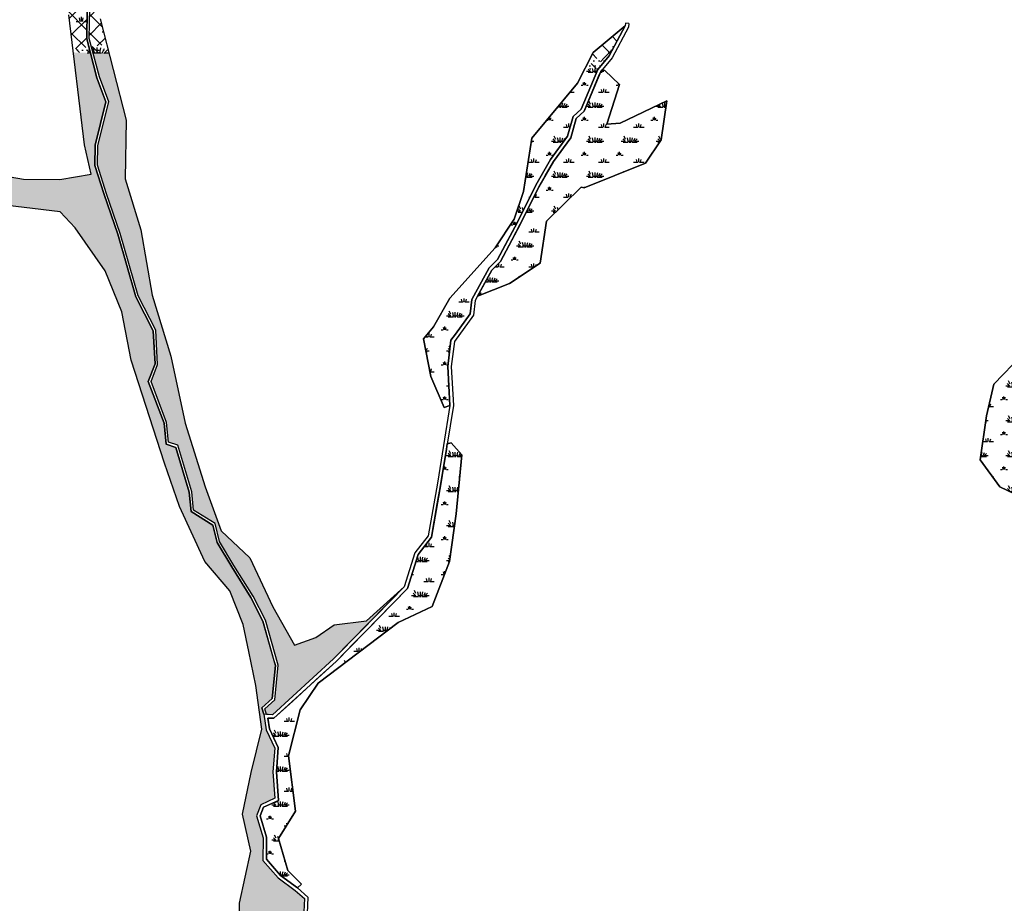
# Model space of a CAD drawing. Extents: x -23778 to 2010688, y -9045 to 873115.
# Tile 18 of 23: x 2006401 to 2007528, y 857089 to 858101. Entities that reach past the tile are written whole.
import ezdxf

# ---------------------------------------------------------------- set-up
doc = ezdxf.new("R2010")
doc.units = 0
doc.header["$MEASUREMENT"] = 0
for name, color, linetype in [('ce-wtln-abfp', 1, 'Continuous'), ('ce-wtln-ajrs', 1, 'Continuous'), ('ce-wtln-filp', 8, 'Continuous'), ('ce-wtln-filp-clea', 8, 'Continuous'), ('ce-wtln-patt', 8, 'Continuous')]:
    doc.layers.add(name, color=color, linetype=linetype)
pattern_1 = [(0, (12, 0.8), (40, 40), [6, -1.2, 1.6, -1.2, 6, -24]), (0, (10, 2), (40, 40), [4, -3, 6, -3, 4, -20]), (0, (24, 18), (40, 40), [5, -2, 5, -28]), (0, (4, 26), (40, 40), [2, -4, 2, -32]), (90, (8, 26), (-39.99999999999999, 40), [3.6, -36.4]), (90, (20, 2), (-39.99999999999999, 40), [4, -36]), (90, (30, 18), (-39.99999999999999, 40), [4, -36]), (45, (25.2, 1.6), (0, 40.00000000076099), [4, -52.56854248]), (135, (14.8, 1.6), (-40.00000000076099, 4.440892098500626e-15), [4, -52.56854248]), (63.43494882, (24, 1.8), (2.039945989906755e-09, 40.00000000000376), [4, -85.44271907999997]), (75.96375653, (22, 2), (1.447592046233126e-09, 39.99999999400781), [4, -160.92422504]), (75.96375653, (32, 18), (1.447592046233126e-09, 39.99999999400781), [3.2, -161.72422504]), (75.96375653, (8.8, 26), (1.447592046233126e-09, 39.99999999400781), [2.8, -162.12422504]), (104.03624347, (18, 2), (-1.447587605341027e-09, 39.99999999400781), [4, -160.92422504]), (104.03624347, (28, 18), (-1.447587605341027e-09, 39.99999999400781), [3.2, -161.72422504]), (104.03624347, (7.199999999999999, 26), (-1.447587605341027e-09, 39.99999999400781), [2.8, -162.12422504]), (116.5650512, (16, 1.8), (-1.600259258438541e-08, 40.00000000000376), [4, -85.442671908])]
pattern_2 = [(0, (18, 1.2), (60, 60), [9, -1.8, 2.4, -1.8, 9, -36]), (0, (15, 3), (60, 60), [6, -4.5, 9, -4.5, 6, -30]), (0, (36, 27), (60, 60), [7.5, -3, 7.5, -42]), (0, (6, 39), (60, 60), [3, -6, 3, -48]), (90, (12, 39), (-59.99999999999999, 60), [5.399999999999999, -54.6]), (90, (30, 3), (-59.99999999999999, 60), [6, -54]), (90, (45, 27), (-59.99999999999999, 60), [6, -54]), (45, (37.8, 2.4), (0, 60.00000000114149), [6, -78.85281372]), (135, (22.2, 2.4), (-60.00000000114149, 6.661338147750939e-15), [6, -78.85281372]), (63.43494882, (36, 2.7), (3.059918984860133e-09, 60.00000000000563), [5.999999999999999, -128.16407862]), (75.96375653, (33, 3), (2.171388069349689e-09, 59.99999999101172), [6, -241.38633756]), (75.96375653, (48, 27), (2.171388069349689e-09, 59.99999999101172), [4.8, -242.58633756]), (75.96375653, (13.2, 39), (2.171388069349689e-09, 59.99999999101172), [4.2, -243.18633756]), (104.03624347, (27, 3), (-2.171381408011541e-09, 59.99999999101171), [6, -241.38633756]), (104.03624347, (42, 27), (-2.171381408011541e-09, 59.99999999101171), [4.8, -242.58633756]), (104.03624347, (10.8, 39), (-2.171381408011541e-09, 59.99999999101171), [4.2, -243.18633756]), (116.5650512, (24, 2.7), (-2.400388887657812e-08, 60.00000000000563), [5.999999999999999, -128.164007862]), (45, (0, 0), (-10.60660171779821, 10.60660171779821), []), (135, (0, 0), (-10.60660171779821, -10.60660171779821), [])]
pattern_3 = [(0, (18, 1.2), (60, 60), [9, -1.8, 2.4, -1.8, 9, -36]), (0, (15, 3), (60, 60), [6, -4.5, 9, -4.5, 6, -30]), (0, (36, 27), (60, 60), [7.5, -3, 7.5, -42]), (0, (6, 39), (60, 60), [3, -6, 3, -48]), (90, (12, 39), (-59.99999999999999, 60), [5.399999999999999, -54.6]), (90, (30, 3), (-59.99999999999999, 60), [6, -54]), (90, (45, 27), (-59.99999999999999, 60), [6, -54]), (45, (37.8, 2.4), (0, 60.00000000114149), [6, -78.85281372]), (135, (22.2, 2.4), (-60.00000000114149, 6.661338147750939e-15), [6, -78.85281372]), (63.43494882, (36, 2.7), (3.059918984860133e-09, 60.00000000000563), [5.999999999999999, -128.16407862]), (75.96375653, (33, 3), (2.171388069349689e-09, 59.99999999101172), [6, -241.38633756]), (75.96375653, (48, 27), (2.171388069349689e-09, 59.99999999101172), [4.8, -242.58633756]), (75.96375653, (13.2, 39), (2.171388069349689e-09, 59.99999999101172), [4.2, -243.18633756]), (104.03624347, (27, 3), (-2.171381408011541e-09, 59.99999999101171), [6, -241.38633756]), (104.03624347, (42, 27), (-2.171381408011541e-09, 59.99999999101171), [4.8, -242.58633756]), (104.03624347, (10.8, 39), (-2.171381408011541e-09, 59.99999999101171), [4.2, -243.18633756]), (116.5650512, (24, 2.7), (-2.400388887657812e-08, 60.00000000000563), [5.999999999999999, -128.164007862]), (45, (0, 0), (0, 21.21320343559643), [12, -18]), (135, (19.092, 10.608), (-21.21320343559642, 1.665334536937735e-15), [12, -18]), (0, (0, 0), (4.5, 6), [0, -6])]

msp = doc.modelspace()

# ---------------------------------------------------------------- hatches: boundary and pattern name
at = {"layer": 'ce-wtln-filp'}
h = msp.add_hatch(dxfattribs=at)
h.set_pattern_fill('WTLN_IJ', color=256, scale=60)
h.set_pattern_definition(pattern_2)
h.paths.add_polyline_path([(2006456.364131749, 858138.7081642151), (2006446.216520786, 858192.1832600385), (2006432.218996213, 858234.1436530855), (2006421.813351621, 858233.4587406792), (2006425.02828595, 858218.1075460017), (2006437.425629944, 858161.8276460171), (2006457.608733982, 858106.4888940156), (2006462.40958486, 858067.0340069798), (2006480.617378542, 858069.689585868), (2006478.148792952, 858079.1004317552), (2006478.756449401, 858113.4512871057)])
h.paths.add_polyline_path([(2006481.352467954, 858176.926680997), (2006474.950926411, 858233.1546947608), (2006461.069266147, 858236.0426135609), (2006435.313568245, 858234.3473416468), (2006449.126266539, 858192.9410024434), (2006459.157396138, 858140.0797311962), (2006481.77665332, 858114.5668830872), (2006481.155644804, 858079.4612349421), (2006483.604589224, 858070.1252659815), (2006501.094647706, 858072.6761642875), (2006493.533485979, 858101.9753320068)])
h = msp.add_hatch(dxfattribs=at)
h.set_pattern_fill('WTLN_IJ', color=256, scale=60)
h.set_pattern_definition(pattern_2)
h.paths.add_polyline_path([(2007094.51018098, 858093.8090960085), (2007057.801244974, 858063.3487920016), (2007054.318173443, 858056.5300553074), (2007055.837985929, 858056.3817674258), (2007074.474508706, 858057.5286648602), (2007076.146089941, 858059.5375099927)])
at = {"layer": 'ce-wtln-filp-clea'}
h = msp.add_hatch(dxfattribs=at)
h.set_pattern_fill('WTLN_IJLCI', color=256, scale=60)
h.set_pattern_definition(pattern_3)
h.paths.add_polyline_path([(2006501.094647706, 858072.6761642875), (2006483.604589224, 858070.1252659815), (2006485.519163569, 858062.8264451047), (2006503.781174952, 858062.2659898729)])
h.paths.add_polyline_path([(2006480.617378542, 858069.689585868), (2006462.40958486, 858067.0340069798), (2006462.836856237, 858063.5225577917), (2006482.392497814, 858062.922401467)])
h = msp.add_hatch(dxfattribs=at)
h.set_pattern_fill('WTLN_IJLCI', color=256, scale=60)
h.set_pattern_definition(pattern_3)
h.paths.add_polyline_path([(2007074.474508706, 858057.5286648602), (2007055.837985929, 858056.3817674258), (2007054.318173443, 858056.5300553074), (2007048.705599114, 858045.5424352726), (2007064.107323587, 858045.0697613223)])
at = {"layer": 'ce-wtln-patt'}
h = msp.add_hatch(dxfattribs=at)
h.set_pattern_fill('GRASS2', color=256, scale=40)
h.set_pattern_definition(pattern_1)
h.paths.add_polyline_path([(2006503.781174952, 858062.2659898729), (2006485.519163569, 858062.8264451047), (2006492.691162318, 858035.4850496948), (2006503.393792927, 858007.1497554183), (2006490.983721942, 857956.9915867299), (2006490.512426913, 857934.426564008), (2006500.909508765, 857901.8103105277), (2006516.480405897, 857856.2478981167), (2006537.11425373, 857784.8655759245), (2006557.20669502, 857745.6881728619), (2006559.376381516, 857706.4039404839), (2006551.794060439, 857686.899799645), (2006569.646134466, 857639.7686583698), (2006571.766542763, 857617.4665450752), (2006582.556277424, 857613.7783531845), (2006598.428139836, 857560.5610184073), (2006600.488531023, 857539.5946996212), (2006625.02923587, 857524.1396918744), (2006630.269339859, 857503.8231485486), (2006646.716505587, 857476.2705528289), (2006668.603485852, 857441.097442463), (2006682.708423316, 857413.4687747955), (2006697.161776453, 857362.1086032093), (2006693.498320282, 857322.5019428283), (2006682.025352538, 857312.2226932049), (2006683.997608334, 857305.6675384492), (2006690.842770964, 857305.3176100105), (2006760.794613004, 857369.3364170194), (2006792.625034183, 857401.7703925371), (2006841.700415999, 857451.7763199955), (2006798.226350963, 857413.0137850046), (2006761.45747295, 857408.433848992), (2006740.402552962, 857393.7213810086), (2006715.872304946, 857384.8340500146), (2006691.131701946, 857428.9382340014), (2006664.827654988, 857484.8383140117), (2006631.942082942, 857515.8503569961), (2006613.638179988, 857566.3552000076), (2006590.690669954, 857639.0574970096), (2006574.374849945, 857715.7542430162), (2006553.011164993, 857785.6046940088), (2006540.275631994, 857860.4001900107), (2006522.016038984, 857918.9792549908), (2006523.437096, 857986.1001640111)])
h.paths.add_polyline_path([(2006546.586208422, 856902.6808642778), (2006623.968197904, 856902.0647668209), (2006627.630805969, 856907.4847900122), (2006645.896598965, 856923.0685119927), (2006675.624116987, 856936.6641700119), (2006688.473355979, 856967.7228420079), (2006695.176363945, 856975.192350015), (2006724.931735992, 857041.441674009), (2006727.329643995, 857094.9162559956), (2006716.774288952, 857104.1130779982), (2006697.322035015, 857118.507550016), (2006679.919611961, 857138.3850079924), (2006680.036335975, 857164.4479620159), (2006672.508257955, 857189.7594320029), (2006677.383908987, 857202.3109010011), (2006693.426260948, 857209.7385170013), (2006691.204533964, 857239.8705819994), (2006693.322960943, 857267.1788940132), (2006683.702992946, 857288.0784870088), (2006680.743659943, 857305.8338820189), (2006678.621565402, 857313.2010341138), (2006690.619513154, 857323.9506416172), (2006694.123312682, 857361.8312088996), (2006692.495650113, 857367.6151282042), (2006679.901191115, 857412.3696960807), (2006665.989277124, 857439.620270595), (2006644.15474996, 857474.7090870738), (2006627.472188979, 857502.6560212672), (2006622.42198059, 857522.2363153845), (2006597.646604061, 857537.8391123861), (2006595.470758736, 857559.9802799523), (2006580.12321502, 857611.439607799), (2006568.963344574, 857615.2543210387), (2006566.697777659, 857639.0831896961), (2006548.580771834, 857686.9137755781), (2006556.345169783, 857706.8862759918), (2006554.246410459, 857744.8863042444), (2006534.312671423, 857783.7542605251), (2006513.618357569, 857855.3457635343), (2006498.060656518, 857900.8695624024), (2006487.50266692, 857933.9905930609), (2006487.9913477, 857957.3880237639), (2006500.257259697, 858006.9635407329), (2006489.829187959, 858034.5719382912), (2006482.392497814, 858062.922401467), (2006462.836856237, 858063.5225577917), (2006475.68333295, 857957.946213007), (2006483.103421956, 857924.2771899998), (2006447.570076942, 857918.0767249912), (2006405.903433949, 857918.4656350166), (2006363.732279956, 857925.8418689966), (2006322.822365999, 857947.2131510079), (2006295.299115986, 857987.8310189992), (2006248.839457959, 858053.2608949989), (2006243.429418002, 858061.7469001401), (2006213.912862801, 858060.4181923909), (2006242.261012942, 858021.8923100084), (2006274.057745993, 857965.5693050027), (2006312.187077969, 857916.9498419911), (2006365.067629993, 857891.0365210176), (2006447.779878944, 857881.2421469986), (2006464.945436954, 857862.6170669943), (2006499.338502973, 857813.6109409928), (2006518.491700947, 857766.6755679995), (2006528.937335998, 857711.2482299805), (2006567.152530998, 857593.4660760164), (2006584.456125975, 857543.8916999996), (2006613.20599395, 857480.8770010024), (2006641.982380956, 857447.1143580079), (2006657.291269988, 857408.7563699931), (2006663.910125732, 857377.732817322), (2006671.936194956, 857338.8969990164), (2006678.56862098, 857288.9835590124), (2006666.274380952, 857239.2837590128), (2006656.335762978, 857191.429103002), (2006666.007639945, 857149.1894560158), (2006653.040145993, 857089.7472390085), (2006653.001064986, 857040.7926190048), (2006628.885282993, 856994.4417470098), (2006602.392263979, 856974.3758739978), (2006559.299733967, 856977.6852490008)])
h = msp.add_hatch(dxfattribs=at)
h.set_pattern_fill('GRASS2', color=256, scale=40)
h.set_pattern_definition(pattern_1)
h.paths.add_polyline_path([(2007048.705599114, 858045.5424352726), (2007039.975445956, 858028.4515960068), (2006987.575885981, 857965.4416759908), (2006977.975200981, 857904.3929090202), (2006967.469005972, 857872.7764309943), (2006945.686962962, 857839.9930409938), (2006893.820177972, 857782.3843870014), (2006874.973220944, 857749.2230290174), (2006863.759892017, 857735.528117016), (2006871.937109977, 857692.5078859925), (2006887.181011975, 857656.8821239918), (2006893.955085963, 857659.4100460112), (2006893.081228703, 857674.673332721), (2006891.39605999, 857704.1074440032), (2006895.098529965, 857734.1397359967), (2006900.177004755, 857741.1591871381), (2006916.88666299, 857764.2552219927), (2006918.823266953, 857780.8716060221), (2006938.751056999, 857816.8348600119), (2006948.475455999, 857826.5924610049), (2006960.573170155, 857849.269420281), (2006965.48340407, 857858.4735702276), (2006970.811454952, 857868.4609110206), (2006992.141484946, 857911.5020440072), (2007009.13014695, 857940.8331349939), (2007028.636418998, 857967.5805969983), (2007034.766380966, 857990.1158789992), (2007044.092563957, 857998.5323060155), (2007063.169612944, 858043.9428550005), (2007064.107323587, 858045.0697613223)])
h = msp.add_hatch(dxfattribs=at)
h.set_pattern_fill('GRASS2', color=256, scale=40)
h.set_pattern_definition(pattern_1)
h.paths.add_polyline_path([(2007135.771527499, 857963.4602919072), (2007142.346278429, 858007.9452194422), (2007088.684974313, 857982.5705019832), (2007073.646611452, 857981.3604964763), (2007087.87055999, 858026.861262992), (2007071.109850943, 858043.0176890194), (2007068.073812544, 858043.582922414), (2007066.626190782, 858041.8432236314), (2007064.097841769, 858035.8248023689), (2007047.434799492, 857996.1604970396), (2007038.317940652, 857987.9329748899), (2007032.302667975, 857965.8193195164), (2007012.486000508, 857938.6462359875), (2007003.093343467, 857922.4297218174), (2006995.667872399, 857909.6095733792), (2006990.487660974, 857899.1566031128), (2006978.826382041, 857875.6257099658), (2006965.168514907, 857849.3851405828), (2006951.726239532, 857824.1878241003), (2006941.97889185, 857814.4071961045), (2006931.964971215, 857796.3352888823), (2006927.214552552, 857787.7623105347), (2006925.37172091, 857784.436591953), (2006961.969612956, 857798.861104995), (2006996.997957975, 857822.23942402), (2007004.602593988, 857870.540933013), (2007044.176763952, 857909.2237760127), (2007047.463271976, 857908.4558879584), (2007117.586714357, 857936.9087463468)])
h = msp.add_hatch(dxfattribs=at)
h.set_pattern_fill('GRASS2', color=256, scale=40)
h.set_pattern_definition(pattern_1)
h.paths.add_polyline_path([(2007944.479399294, 857706.3151287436), (2007936.181753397, 857777.0712895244), (2007917.699697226, 857827.6409265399), (2007914.085937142, 857870.9367355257), (2007848.561174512, 857927.7926915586), (2007810.744122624, 857925.0078848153), (2007762.179849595, 857901.715853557), (2007704.342959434, 857872.239176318), (2007660.341055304, 857814.9222261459), (2007608.982871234, 857793.3705183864), (2007562.737170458, 857744.1576914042), (2007548.78292948, 857717.259158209), (2007516.579436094, 857683.8579124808), (2007508.1462183, 857647.4158032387), (2007500.767611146, 857597.1026318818), (2007523.175285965, 857566.206725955), (2007579.964098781, 857539.0757723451), (2007615.949065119, 857514.6279069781), (2007673.301649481, 857514.5599830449), (2007732.296527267, 857503.442264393), (2007791.131209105, 857472.2311095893), (2007825.339282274, 857481.2489597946), (2007865.646231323, 857432.1934847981), (2007914.96414876, 857411.5206587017), (2007948.549079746, 857426.1220835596), (2008018.9112764, 857444.6630694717), (2008031.375346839, 857464.3300393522), (2008000.734427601, 857508.6754992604), (2007970.78557685, 857534.8706710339), (2007934.938431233, 857560.3324293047), (2007982.67722097, 857573.7727229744), (2007983.872732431, 857624.8484101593), (2007965.159448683, 857661.0654083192)], flags=17)
h = msp.add_hatch(dxfattribs=at)
h.set_pattern_fill('GRASS2', color=256, scale=40)
h.set_pattern_definition(pattern_1)
h.paths.add_polyline_path([(2007944.479399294, 857706.3151287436), (2007936.181753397, 857777.0712895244), (2007917.699697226, 857827.6409265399), (2007914.085937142, 857870.9367355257), (2007848.561174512, 857927.7926915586), (2007810.744122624, 857925.0078848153), (2007762.179849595, 857901.715853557), (2007704.342959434, 857872.239176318), (2007660.341055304, 857814.9222261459), (2007608.982871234, 857793.3705183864), (2007562.737170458, 857744.1576914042), (2007548.78292948, 857717.259158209), (2007516.579436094, 857683.8579124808), (2007508.1462183, 857647.4158032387), (2007500.767611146, 857597.1026318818), (2007523.175285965, 857566.206725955), (2007579.964098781, 857539.0757723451), (2007615.949065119, 857514.6279069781), (2007673.301649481, 857514.5599830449), (2007732.296527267, 857503.442264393), (2007791.131209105, 857472.2311095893), (2007825.339282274, 857481.2489597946), (2007865.646231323, 857432.1934847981), (2007914.96414876, 857411.5206587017), (2007948.549079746, 857426.1220835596), (2008018.9112764, 857444.6630694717), (2008031.375346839, 857464.3300393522), (2008000.734427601, 857508.6754992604), (2007970.78557685, 857534.8706710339), (2007934.938431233, 857560.3324293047), (2007982.67722097, 857573.7727229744), (2007983.872732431, 857624.8484101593), (2007965.159448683, 857661.0654083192)], flags=17)
h = msp.add_hatch(dxfattribs=at)
h.set_pattern_fill('GRASS2', color=256, scale=40)
h.set_pattern_definition(pattern_1)
h.paths.add_polyline_path([(2006901.188102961, 857535.1751080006), (2006907.409147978, 857602.7778760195), (2006895.507998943, 857616.7377690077), (2006890.888326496, 857615.5247142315), (2006889.885170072, 857609.3089002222), (2006882.774543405, 857565.5214413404), (2006879.436287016, 857546.7331055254), (2006872.670231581, 857508.652470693), (2006857.486544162, 857488.9134359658), (2006845.231061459, 857449.6631745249), (2006810.583382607, 857414.3585217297), (2006804.023162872, 857407.673909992), (2006784.575629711, 857387.857621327), (2006763.574305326, 857366.4580791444), (2006745.026026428, 857349.4829909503), (2006713.928207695, 857321.0227646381), (2006692.309228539, 857301.237420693), (2006685.506983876, 857301.5851551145), (2006687.560506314, 857289.2644390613), (2006697.391425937, 857267.9065490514), (2006695.215957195, 857239.8629209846), (2006697.618996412, 857207.2718181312), (2006680.52836886, 857199.3588501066), (2006676.732604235, 857189.5873505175), (2006684.038944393, 857165.0214243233), (2006683.926351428, 857139.8808777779), (2006700.047771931, 857121.4666110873), (2006719.281782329, 857107.2336371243), (2006723.84029597, 857111.476966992), (2006708.247309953, 857126.8995909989), (2006697.841125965, 857163.560529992), (2006717.177836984, 857194.9049440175), (2006709.30744499, 857258.3988649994), (2006722.362967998, 857310.8834729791), (2006743.248688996, 857341.3210559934), (2006834.717950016, 857410.8702300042), (2006873.684106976, 857429.358946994), (2006893.386577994, 857480.8646479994)])

# ---------------------------------------------------------------- linework, layer by layer
at = {"layer": 'ce-wtln-abfp'}
msp.add_line((2007098.844572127, 858096.8034177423), (2007094.866199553, 858097.2188114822), dxfattribs=at)
for points in [[(2006680.743659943, 857305.8338820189), (2006678.621565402, 857313.2010341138), (2006690.619513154, 857323.9506416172), (2006694.123312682, 857361.8312088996), (2006679.901191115, 857412.3696960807), (2006665.989277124, 857439.620270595), (2006644.15474996, 857474.7090870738), (2006627.472188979, 857502.6560212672), (2006622.42198059, 857522.2363153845), (2006597.646604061, 857537.8391123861), (2006595.470758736, 857559.9802799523), (2006580.12321502, 857611.439607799), (2006568.963344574, 857615.2543210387), (2006566.697777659, 857639.0831896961), (2006548.580771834, 857686.9137755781), (2006556.345169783, 857706.8862759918), (2006554.246410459, 857744.8863042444), (2006534.312671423, 857783.7542605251), (2006513.618357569, 857855.3457635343), (2006498.060656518, 857900.8695624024), (2006487.50266692, 857933.9905930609), (2006487.9913477, 857957.3880237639), (2006500.257259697, 858006.9635407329), (2006489.829187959, 858034.5719382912), (2006478.148792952, 858079.1004317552), (2006478.756449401, 858113.4512871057)], [(2006683.997608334, 857305.6675384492), (2006682.025352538, 857312.2226932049), (2006693.498320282, 857322.5019428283), (2006697.161776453, 857362.1086032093), (2006682.708423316, 857413.4687747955), (2006668.603485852, 857441.097442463), (2006646.716505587, 857476.2705528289), (2006630.269339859, 857503.8231485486), (2006625.02923587, 857524.1396918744), (2006600.488531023, 857539.5946996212), (2006598.428139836, 857560.5610184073), (2006582.556277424, 857613.7783531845), (2006571.766542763, 857617.4665450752), (2006569.646134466, 857639.7686583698), (2006551.794060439, 857686.899799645), (2006559.376381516, 857706.4039404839), (2006557.20669502, 857745.6881728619), (2006537.11425373, 857784.8655759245), (2006516.480405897, 857856.2478981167), (2006500.909508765, 857901.8103105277), (2006490.512426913, 857934.426564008), (2006490.983721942, 857956.9915867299), (2006503.393792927, 858007.1497554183), (2006492.691162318, 858035.4850496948), (2006481.155644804, 858079.4612349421), (2006481.77665332, 858114.5668830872)], [(2007094.866199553, 858097.2188114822), (2007094.51018098, 858093.8090960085), (2007076.146089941, 858059.5375099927), (2007063.169612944, 858043.9428550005), (2007044.092563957, 857998.5323060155), (2007034.766380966, 857990.1158789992), (2007028.636418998, 857967.5805969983), (2007009.13014695, 857940.8331349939), (2006992.141484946, 857911.5020440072), (2006970.811454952, 857868.4609110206), (2006948.475455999, 857826.5924610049), (2006938.751056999, 857816.8348600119), (2006918.823266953, 857780.8716060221), (2006916.88666299, 857764.2552219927), (2006895.098529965, 857734.1397359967), (2006891.39605999, 857704.1074440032), (2006893.955085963, 857659.4100460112), (2006886.516933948, 857613.5575989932), (2006879.568274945, 857570.3413050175), (2006868.903096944, 857510.3156740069), (2006853.881001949, 857490.7867120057), (2006841.700415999, 857451.7763199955), (2006760.794613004, 857369.3364170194), (2006690.842770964, 857305.3176100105), (2006680.743659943, 857305.8338820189), (2006683.702992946, 857288.0784870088), (2006693.322960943, 857267.1788940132), (2006691.204533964, 857239.8705819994), (2006693.426260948, 857209.7385170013), (2006677.383908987, 857202.3109010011), (2006672.508257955, 857189.7594320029), (2006680.036335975, 857164.4479620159), (2006679.919611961, 857138.3850079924), (2006697.322035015, 857118.507550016), (2006716.774288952, 857104.1130779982), (2006727.329643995, 857094.9162559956), (2006724.931735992, 857041.441674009)], [(2007098.844572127, 858096.8034177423), (2007098.406968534, 858092.6123340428), (2007079.480257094, 858057.2907699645), (2007066.626190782, 858041.8432236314), (2007047.434799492, 857996.1604970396), (2007038.317940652, 857987.9329748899), (2007032.302667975, 857965.8193195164), (2007012.486000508, 857938.6462359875), (2006995.667872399, 857909.6095733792), (2006974.368868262, 857866.6310463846), (2006951.726239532, 857824.1878241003), (2006941.97889185, 857814.4071961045), (2006922.70492205, 857779.6238773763), (2006920.738990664, 857762.7558594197), (2006898.942551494, 857732.6288926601), (2006895.410136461, 857703.975987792), (2006897.973567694, 857659.2016446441), (2006890.465766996, 857612.9198485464), (2006883.512337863, 857569.6738876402), (2006872.670231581, 857508.652470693), (2006857.486544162, 857488.9134359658), (2006845.231061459, 857449.6631745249), (2006763.574305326, 857366.4580791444), (2006692.309228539, 857301.237420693), (2006685.506983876, 857301.5851551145), (2006687.560506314, 857289.2644390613), (2006697.391425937, 857267.9065490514), (2006695.215957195, 857239.8629209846), (2006697.618996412, 857207.2718181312), (2006680.52836886, 857199.3588501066), (2006676.732604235, 857189.5873505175), (2006684.038944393, 857165.0214243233), (2006683.926351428, 857139.8808777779), (2006700.047771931, 857121.4666110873), (2006719.281782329, 857107.2336371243), (2006731.412062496, 857096.6645916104), (2006728.893507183, 857040.4995127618)]]:
    msp.add_lwpolyline(points, dxfattribs=at)
at = {"layer": 'ce-wtln-ajrs'}
for points in [[(2006209.811111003, 858114.4794359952), (2006248.839457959, 858053.2608949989), (2006295.299115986, 857987.8310189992), (2006322.822365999, 857947.2131510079), (2006363.732279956, 857925.8418689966), (2006405.903433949, 857918.4656350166), (2006447.570076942, 857918.0767249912), (2006483.103421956, 857924.2771899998), (2006475.68333295, 857957.946213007), (2006457.608733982, 858106.4888940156)], [(2006478.756449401, 858113.4512871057), (2006478.148792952, 858079.1004317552), (2006489.829187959, 858034.5719382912), (2006500.257259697, 858006.9635407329), (2006487.9913477, 857957.3880237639), (2006487.50266692, 857933.9905930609), (2006498.060656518, 857900.8695624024), (2006513.618357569, 857855.3457635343), (2006534.312671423, 857783.7542605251), (2006554.246410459, 857744.8863042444), (2006556.345169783, 857706.8862759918), (2006548.580771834, 857686.9137755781), (2006566.697777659, 857639.0831896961), (2006568.963344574, 857615.2543210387), (2006580.12321502, 857611.439607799), (2006595.470758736, 857559.9802799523), (2006597.646604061, 857537.8391123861), (2006622.42198059, 857522.2363153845), (2006627.472188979, 857502.6560212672), (2006644.15474996, 857474.7090870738), (2006665.989277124, 857439.620270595), (2006679.901191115, 857412.3696960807), (2006692.495650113, 857367.6151282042), (2006694.123312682, 857361.8312088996), (2006690.619513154, 857323.9506416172), (2006678.621565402, 857313.2010341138), (2006680.743659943, 857305.8338820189), (2006683.702992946, 857288.0784870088), (2006693.322960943, 857267.1788940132), (2006691.204533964, 857239.8705819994), (2006693.426260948, 857209.7385170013), (2006677.383908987, 857202.3109010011), (2006672.508257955, 857189.7594320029), (2006680.036335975, 857164.4479620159), (2006679.919611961, 857138.3850079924), (2006697.322035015, 857118.507550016), (2006716.774288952, 857104.1130779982), (2006727.329643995, 857094.9162559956), (2006724.931735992, 857041.441674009)], [(2006493.533485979, 858101.9753320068), (2006523.437096, 857986.1001640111), (2006522.016038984, 857918.9792549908), (2006540.275631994, 857860.4001900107), (2006553.011164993, 857785.6046940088), (2006574.374849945, 857715.7542430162), (2006590.690669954, 857639.0574970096), (2006613.638179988, 857566.3552000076), (2006631.942082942, 857515.8503569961), (2006664.827654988, 857484.8383140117), (2006691.131701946, 857428.9382340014), (2006715.872304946, 857384.8340500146), (2006740.402552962, 857393.7213810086), (2006761.45747295, 857408.433848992), (2006798.226350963, 857413.0137850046), (2006841.700415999, 857451.7763199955), (2006792.625034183, 857401.7703925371), (2006760.794613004, 857369.3364170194), (2006690.842770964, 857305.3176100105), (2006683.997608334, 857305.6675384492), (2006682.025352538, 857312.2226932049), (2006693.498320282, 857322.5019428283), (2006697.161776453, 857362.1086032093), (2006682.708423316, 857413.4687747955), (2006668.603485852, 857441.097442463), (2006646.716505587, 857476.2705528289), (2006630.269339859, 857503.8231485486), (2006625.02923587, 857524.1396918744), (2006600.488531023, 857539.5946996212), (2006598.428139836, 857560.5610184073), (2006582.556277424, 857613.7783531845), (2006571.766542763, 857617.4665450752), (2006569.646134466, 857639.7686583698), (2006551.794060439, 857686.899799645), (2006559.376381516, 857706.4039404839), (2006557.20669502, 857745.6881728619), (2006537.11425373, 857784.8655759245), (2006516.480405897, 857856.2478981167), (2006500.909508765, 857901.8103105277), (2006490.512426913, 857934.426564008), (2006490.983721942, 857956.9915867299), (2006503.393792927, 858007.1497554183), (2006492.691162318, 858035.4850496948), (2006481.155644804, 858079.4612349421), (2006481.77665332, 858114.5668830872)], [(2006653.001064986, 857040.7926190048), (2006653.040145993, 857089.7472390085), (2006666.007639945, 857149.1894560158), (2006656.335762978, 857191.429103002), (2006666.274380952, 857239.2837590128), (2006678.56862098, 857288.9835590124), (2006671.936194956, 857338.8969990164), (2006663.910125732, 857377.732817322), (2006657.291269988, 857408.7563699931), (2006641.982380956, 857447.1143580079), (2006613.20599395, 857480.8770010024), (2006584.456125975, 857543.8916999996), (2006567.152530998, 857593.4660760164), (2006528.937335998, 857711.2482299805), (2006518.491700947, 857766.6755679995), (2006499.338502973, 857813.6109409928), (2006464.945436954, 857862.6170669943), (2006447.779878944, 857881.2421469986), (2006365.067629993, 857891.0365210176)], [(2007579.964098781, 857539.0757723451), (2007523.175285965, 857566.206725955), (2007500.767611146, 857597.1026318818), (2007508.1462183, 857647.4158032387), (2007516.579436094, 857683.8579124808), (2007548.78292948, 857717.259158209)]]:
    msp.add_lwpolyline(points, dxfattribs=at)
for points in [[(2006893.955085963, 857659.4100460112), (2006887.181011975, 857656.8821239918), (2006871.937109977, 857692.5078859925), (2006863.759892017, 857735.528117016), (2006874.973220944, 857749.2230290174), (2006893.820177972, 857782.3843870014), (2006945.686962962, 857839.9930409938), (2006967.469005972, 857872.7764309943), (2006977.975200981, 857904.3929090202), (2006987.575885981, 857965.4416759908), (2007039.975445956, 858028.4515960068), (2007057.801244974, 858063.3487920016), (2007094.51018098, 858093.8090960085), (2007076.146089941, 858059.5375099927), (2007063.169612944, 858043.9428550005), (2007044.092563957, 857998.5323060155), (2007034.766380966, 857990.1158789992), (2007028.636418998, 857967.5805969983), (2007009.13014695, 857940.8331349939), (2006992.141484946, 857911.5020440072), (2006970.811454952, 857868.4609110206), (2006965.48340407, 857858.4735702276), (2006960.573170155, 857849.269420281), (2006948.475455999, 857826.5924610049), (2006938.751056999, 857816.8348600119), (2006918.823266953, 857780.8716060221), (2006916.88666299, 857764.2552219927), (2006900.177004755, 857741.1591871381), (2006895.098529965, 857734.1397359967), (2006891.39605999, 857704.1074440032), (2006893.081228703, 857674.673332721), (2006893.955085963, 857659.4100460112)], [(2007087.87055999, 858026.861262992), (2007073.646611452, 857981.3604964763), (2007088.684974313, 857982.5705019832), (2007142.346278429, 858007.9452194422), (2007135.771527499, 857963.4602919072), (2007117.586714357, 857936.9087463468), (2007047.463271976, 857908.4558879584), (2007044.176763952, 857909.2237760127), (2007004.602593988, 857870.540933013), (2006996.997957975, 857822.23942402), (2006961.969612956, 857798.861104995), (2006925.37172091, 857784.436591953), (2006927.214552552, 857787.7623105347), (2006931.964971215, 857796.3352888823), (2006941.97889185, 857814.4071961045), (2006951.726239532, 857824.1878241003), (2006965.168514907, 857849.3851405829), (2006978.826382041, 857875.6257099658), (2006990.487660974, 857899.1566031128), (2006995.667872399, 857909.6095733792), (2007003.093343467, 857922.4297218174), (2007012.486000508, 857938.6462359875), (2007032.302667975, 857965.8193195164), (2007038.317940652, 857987.9329748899), (2007047.434799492, 857996.1604970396), (2007064.097841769, 858035.8248023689), (2007066.626190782, 858041.8432236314), (2007068.073812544, 858043.582922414), (2007071.109850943, 858043.0176890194), (2007087.87055999, 858026.861262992)], [(2006722.362967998, 857310.8834729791), (2006709.30744499, 857258.3988649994), (2006717.177836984, 857194.9049440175), (2006697.841125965, 857163.560529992), (2006708.247309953, 857126.8995909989), (2006723.84029597, 857111.476966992), (2006719.281782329, 857107.2336371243), (2006700.047771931, 857121.4666110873), (2006683.926351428, 857139.8808777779), (2006684.038944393, 857165.0214243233), (2006676.732604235, 857189.5873505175), (2006680.52836886, 857199.3588501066), (2006697.618996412, 857207.2718181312), (2006695.215957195, 857239.8629209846), (2006697.391425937, 857267.9065490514), (2006687.560506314, 857289.2644390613), (2006685.506983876, 857301.5851551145), (2006692.309228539, 857301.237420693), (2006713.928207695, 857321.0227646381), (2006745.026026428, 857349.4829909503), (2006763.574305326, 857366.4580791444), (2006784.575629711, 857387.857621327), (2006804.023162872, 857407.673909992), (2006810.583382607, 857414.3585217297), (2006845.231061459, 857449.6631745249), (2006857.486544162, 857488.9134359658), (2006872.670231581, 857508.652470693), (2006879.436287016, 857546.7331055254), (2006882.774543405, 857565.5214413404), (2006889.885170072, 857609.3089002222), (2006890.888326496, 857615.5247142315), (2006895.507998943, 857616.7377690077), (2006907.409147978, 857602.7778760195), (2006901.188102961, 857535.1751080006), (2006893.386577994, 857480.8646479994), (2006873.684106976, 857429.358946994), (2006834.717950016, 857410.8702300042), (2006743.248688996, 857341.3210559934), (2006722.362967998, 857310.8834729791)]]:
    msp.add_lwpolyline(points, close=True, dxfattribs=at)
at = {"layer": 'ce-wtln-ajrs', "color": 2, "flags": 128}
for points in [[(2007034.766380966, 857990.1158789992), (2007044.092563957, 857998.5323060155), (2007063.169612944, 858043.9428550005), (2007076.146089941, 858059.5375099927), (2007094.51018098, 858093.8090960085), (2007057.801244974, 858063.3487920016), (2007039.975445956, 858028.4515960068), (2006987.575885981, 857965.4416759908), (2006977.975200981, 857904.3929090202), (2006967.469005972, 857872.7764309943), (2006945.686962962, 857839.9930409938), (2006893.820177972, 857782.3843870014), (2006874.973220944, 857749.2230290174), (2006863.759892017, 857735.528117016), (2006871.937109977, 857692.5078859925), (2006887.181011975, 857656.8821239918), (2006893.955085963, 857659.4100460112), (2006893.081228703, 857674.673332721), (2006891.39605999, 857704.1074440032), (2006895.098529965, 857734.1397359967), (2006900.177004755, 857741.1591871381), (2006916.88666299, 857764.2552219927), (2006918.823266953, 857780.8716060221), (2006938.751056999, 857816.8348600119), (2006948.475455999, 857826.5924610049), (2006960.573170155, 857849.269420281), (2006965.48340407, 857858.4735702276), (2006970.811454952, 857868.4609110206), (2006992.141484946, 857911.5020440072), (2007009.13014695, 857940.8331349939), (2007028.636418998, 857967.5805969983)], [(2007135.771527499, 857963.4602919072), (2007142.346278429, 858007.9452194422), (2007088.684974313, 857982.5705019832), (2007073.646611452, 857981.3604964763), (2007087.87055999, 858026.861262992), (2007071.109850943, 858043.0176890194), (2007068.073812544, 858043.582922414), (2007066.626190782, 858041.8432236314), (2007064.097841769, 858035.8248023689), (2007047.434799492, 857996.1604970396), (2007038.317940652, 857987.9329748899), (2007032.302667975, 857965.8193195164), (2007012.486000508, 857938.6462359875), (2007003.093343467, 857922.4297218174), (2006995.667872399, 857909.6095733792), (2006990.487660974, 857899.1566031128), (2006978.826382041, 857875.6257099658), (2006965.168514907, 857849.3851405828), (2006951.726239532, 857824.1878241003), (2006941.97889185, 857814.4071961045), (2006931.964971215, 857796.3352888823), (2006927.214552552, 857787.7623105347), (2006925.37172091, 857784.436591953), (2006961.969612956, 857798.861104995), (2006996.997957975, 857822.23942402), (2007004.602593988, 857870.540933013), (2007044.176763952, 857909.2237760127), (2007047.463271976, 857908.4558879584), (2007117.586714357, 857936.9087463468)], [(2006901.188102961, 857535.1751080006), (2006907.409147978, 857602.7778760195), (2006895.507998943, 857616.7377690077), (2006890.888326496, 857615.5247142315), (2006889.885170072, 857609.3089002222), (2006882.774543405, 857565.5214413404), (2006879.436287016, 857546.7331055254), (2006872.670231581, 857508.652470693), (2006857.486544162, 857488.9134359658), (2006845.231061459, 857449.6631745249), (2006810.583382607, 857414.3585217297), (2006804.023162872, 857407.673909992), (2006784.575629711, 857387.857621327), (2006763.574305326, 857366.4580791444), (2006745.026026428, 857349.4829909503), (2006713.928207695, 857321.0227646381), (2006692.309228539, 857301.237420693), (2006685.506983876, 857301.5851551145), (2006687.560506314, 857289.2644390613), (2006697.391425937, 857267.9065490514), (2006695.215957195, 857239.8629209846), (2006697.618996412, 857207.2718181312), (2006680.52836886, 857199.3588501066), (2006676.732604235, 857189.5873505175), (2006684.038944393, 857165.0214243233), (2006683.926351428, 857139.8808777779), (2006700.047771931, 857121.4666110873), (2006719.281782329, 857107.2336371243), (2006723.84029597, 857111.476966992), (2006708.247309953, 857126.8995909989), (2006697.841125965, 857163.560529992), (2006717.177836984, 857194.9049440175), (2006709.30744499, 857258.3988649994), (2006722.362967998, 857310.8834729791), (2006743.248688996, 857341.3210559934), (2006834.717950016, 857410.8702300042), (2006873.684106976, 857429.358946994), (2006893.386577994, 857480.8646479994)]]:
    msp.add_lwpolyline(points, close=True, dxfattribs=at)
msp.add_lwpolyline([(2007548.78292948, 857717.259158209), (2007516.579436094, 857683.8579124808), (2007508.1462183, 857647.4158032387), (2007500.767611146, 857597.1026318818), (2007523.175285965, 857566.206725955), (2007579.964098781, 857539.0757723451)], dxfattribs=at)
msp.add_lwpolyline([(2007548.78292948, 857717.259158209), (2007516.579436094, 857683.8579124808), (2007508.1462183, 857647.4158032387), (2007500.767611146, 857597.1026318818), (2007523.175285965, 857566.206725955), (2007579.964098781, 857539.0757723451)], dxfattribs=at)

doc.saveas('drawing.dxf')
